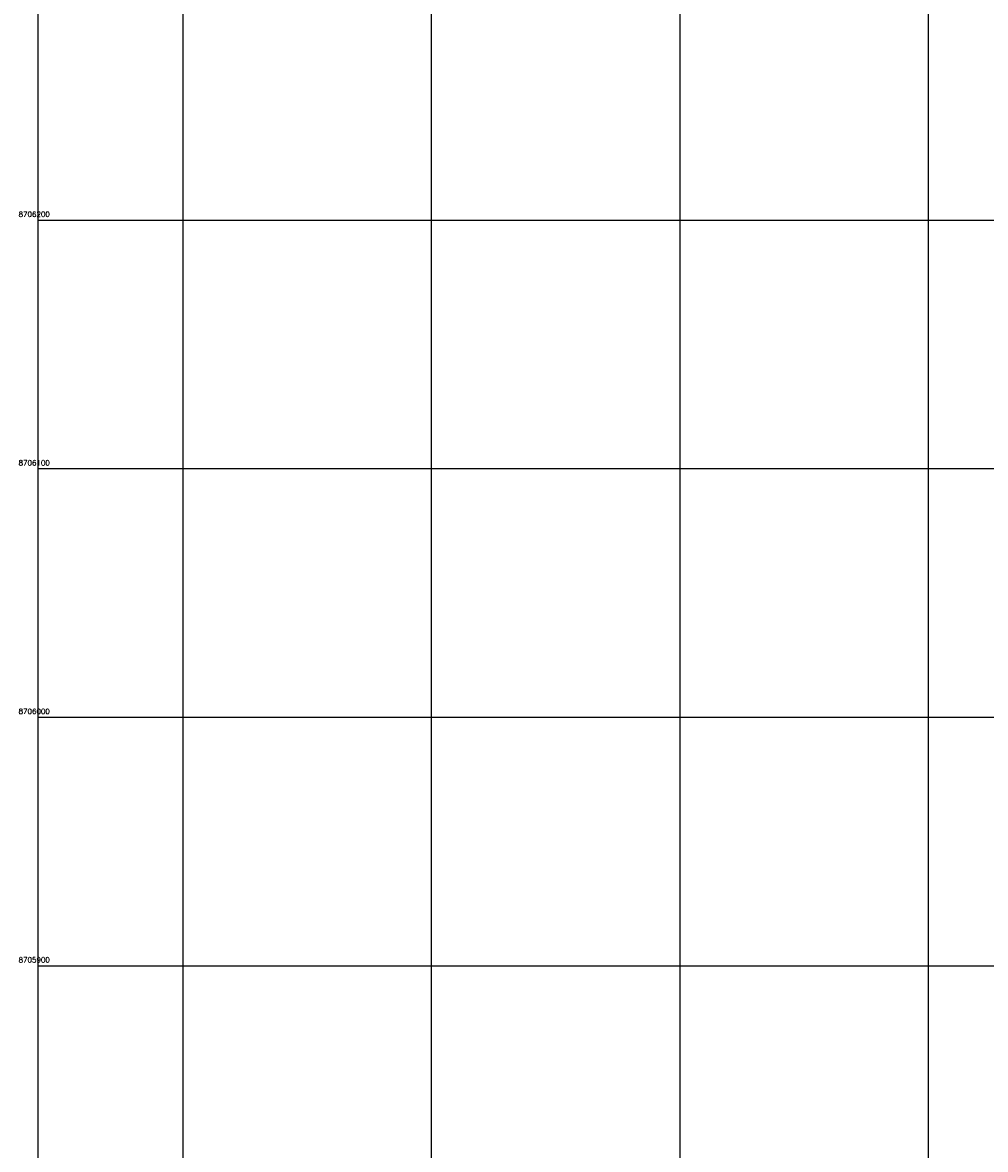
# Model space of a CAD drawing. Header units: millimetres. Extents: x 196436 to 199900, y 8705373 to 8708636.
# Tile 2 of 241: x 196436 to 196823, y 8705826 to 8706279. Entities that reach past the tile are written whole.
import ezdxf
from ezdxf.enums import TextEntityAlignment as Align

# ---------------------------------------------------------------- set-up
doc = ezdxf.new("R2010")
doc.units = ezdxf.units.MM
doc.header["$LTSCALE"] = 5
doc.layers.add('MALHA', color=9, linetype='Continuous')
doc.layers.add('TXT_COORD', color=3, linetype='Continuous')
doc.styles.add('GEOSIS', font='ROMANS.SHX')

msp = doc.modelspace()

# ---------------------------------------------------------------- linework, layer by layer
at = {"layer": 'MALHA'}
for p, q in [((196500, 8708635.599), (196500, 8705384.785)), ((196500, 8708635.599), (196500, 8705384.785)), ((196600, 8708635.599), (196600, 8705384.785)), ((196600, 8708635.599), (196600, 8705384.785)), ((196700, 8708635.599), (196700, 8705384.785)), ((196700, 8708635.599), (196700, 8705384.785)), ((196800, 8708635.599), (196800, 8705384.785)), ((196800, 8708635.599), (196800, 8705384.785)), ((196441.61, 8706200), (199000, 8706200)), ((196441.61, 8706200), (199000, 8706200)), ((196441.61, 8706100), (199000, 8706100)), ((196441.61, 8706100), (199000, 8706100)), ((196441.61, 8706000), (199000, 8706000)), ((196441.61, 8706000), (199000, 8706000)), ((196441.61, 8705900), (199000, 8705900)), ((196441.61, 8705900), (199000, 8705900))]:
    msp.add_line(p, q, dxfattribs=at)
msp.add_lwpolyline([(199000, 8708635.599), (196441.61, 8708635.599), (196441.61, 8705384.785), (199000, 8705384.785)], dxfattribs=at)
msp.add_lwpolyline([(199000, 8708635.599), (196441.61, 8708635.599), (196441.61, 8705384.785), (199000, 8705384.785)], dxfattribs=at)

# ---------------------------------------------------------------- texts
at = {"layer": 'TXT_COORD', "style": 'GEOSIS'}
for s, p in [('8706200', (196446.502, 8706200.664)), ('8706100', (196446.502, 8706100.664)), ('8706000', (196446.502, 8706000.664)), ('8705900', (196446.502, 8705900.664))]:
    msp.add_text(s, height=2.1, dxfattribs=at).set_placement(p, align=Align.BOTTOM_RIGHT)

doc.saveas('drawing.dxf')
